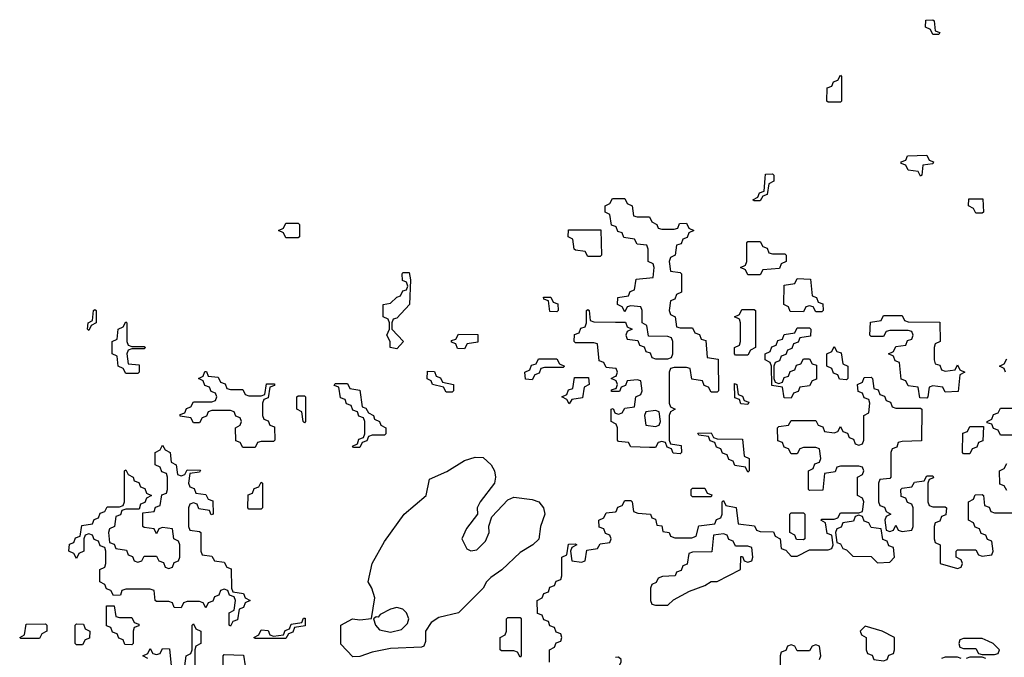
# Model space of a CAD drawing. Header units: inches. Extents: x 2777885 to 2884230, y 684484 to 829189.
# Tile 112 of 239: x 2788066 to 2791262, y 788445 to 790514. Entities that reach past the tile are written whole.
import ezdxf

# ---------------------------------------------------------------- set-up
doc = ezdxf.new("R2010")
doc.units = ezdxf.units.IN
doc.header["$MEASUREMENT"] = 0
for name, color, linetype in [('C7788', 7, 'Continuous'), ('C7798', 7, 'Continuous'), ('C7799', 7, 'Continuous')]:
    doc.layers.add(name, color=color, linetype=linetype)

msp = doc.modelspace()

# ---------------------------------------------------------------- linework, layer by layer
at = {"layer": 'C7788', "color": 6}
for points in [[(2790000, 789842.7), (2789987.3, 789847.3), (2789982, 789882), (2789966, 789890), (2789966, 789910), (2789982, 789918), (2789990, 789934), (2790000, 789934)], [(2790000, 789382.3), (2789970, 789386), (2789962, 789402), (2789947.3, 789407.3), (2789942, 789462), (2789930, 789466), (2789870, 789466), (2789866, 789470), (2789867.3, 789492.7), (2789882, 789498), (2789887.3, 789512.7), (2789902, 789518), (2789906, 789530), (2789906, 789570), (2789910, 789574), (2789914, 789570), (2789918, 789538), (2789930, 789534), (2790000, 789533.1)], [(2790000, 789343), (2789986, 789350), (2790000, 789357)], [(2790000, 789307.3), (2789987.3, 789307.3), (2789987.3, 789312.7), (2790000, 789317.3)], [(2790000, 789203), (2789986, 789210), (2789986, 789250), (2789992.7, 789252.7), (2789998, 789238), (2790000, 789237.3)], [(2789786, 788430), (2789786, 788470), (2789802, 788478), (2789807.3, 788492.7), (2789822, 788498), (2789826, 788510), (2789822, 788522), (2789807.3, 788527.3), (2789802, 788542), (2789787.3, 788547.3), (2789782, 788562), (2789767.3, 788567.3), (2789762, 788582), (2789747.3, 788587.3), (2789746, 788630), (2789762, 788638), (2789767.3, 788652.7), (2789782, 788658), (2789787.3, 788672.7), (2789802, 788678), (2789807.3, 788692.7), (2789822, 788698), (2789826, 788710), (2789826, 788770), (2789842, 788778), (2789847.3, 788812.7), (2789870, 788814), (2789874, 788810), (2789858, 788802), (2789854, 788790), (2789858, 788758), (2789890, 788754), (2789902, 788758), (2789907.3, 788792.7), (2789942, 788798), (2789950, 788814), (2789982, 788818), (2789986, 788830), (2789982, 788842), (2789967.3, 788847.3), (2789962, 788862), (2789947.3, 788867.3), (2789946, 788890), (2789962, 788898), (2789970, 788914), (2790000, 788917.7)], [(2788602, 788418), (2788606, 788450), (2788622, 788458), (2788626, 788470), (2788626, 788550), (2788630, 788554), (2788638, 788538), (2788654, 788530), (2788654, 788490), (2788638, 788482), (2788634, 788470), (2788634, 788390)], [(2788482, 788442), (2788466, 788450), (2788482, 788458), (2788490, 788474), (2788498, 788458), (2788510, 788454), (2788522, 788458), (2788530, 788474), (2788552.7, 788472.7), (2788558, 788418)], [(2788726, 788390), (2788726, 788450), (2788730, 788454), (2788792.7, 788452.7), (2788798, 788418)]]:
    msp.add_lwpolyline(points, dxfattribs=at)
for points in [[(2788930, 789806), (2788922, 789822), (2788906, 789830), (2788922, 789838), (2788930, 789854), (2788970, 789854), (2788974, 789850), (2788974, 789810), (2788970, 789806)], [(2789910, 789746), (2789902, 789762), (2789870, 789766), (2789866, 789770), (2789862, 789802), (2789846, 789810), (2789847.3, 789832.7), (2789952.7, 789832.7), (2789954, 789750), (2789950, 789746)], [(2789290, 789446), (2789268.7, 789450), (2789268, 789470), (2789258, 789490), (2789266, 789510), (2789266, 789530), (2789262, 789542), (2789246, 789550), (2789246, 789590), (2789270, 789594), (2789290, 789614), (2789302, 789618), (2789310, 789634), (2789322, 789638), (2789326, 789650), (2789322, 789662), (2789308.4, 789668.4), (2789308, 789690), (2789310, 789694), (2789330, 789694), (2789334, 789670), (2789331.3, 789590), (2789290, 789546), (2789278, 789542), (2789274, 789530), (2789274, 789510), (2789312, 789470)], [(2789810, 789566), (2789787.3, 789567.3), (2789782, 789602), (2789767.3, 789607.3), (2789766, 789614), (2789790, 789614), (2789798, 789598), (2789812.7, 789592.7), (2789814, 789570)], [(2788290, 789506), (2788286, 789510), (2788288, 789530), (2788302, 789538), (2788306, 789570), (2788310, 789574), (2788314, 789570), (2788314, 789530), (2788298, 789522)], [(2788430, 789454), (2788470, 789454), (2788474, 789450), (2788470, 789446), (2788430, 789446), (2788418, 789442), (2788414, 789430), (2788418, 789398), (2788454, 789394), (2788454, 789370), (2788450, 789366), (2788410, 789366), (2788402, 789382), (2788386, 789390), (2788382, 789422), (2788366, 789430), (2788366, 789470), (2788382, 789478), (2788386, 789510), (2788402, 789518), (2788410, 789534), (2788414, 789530), (2788414, 789470), (2788418, 789458)], [(2789510, 789446), (2789487.3, 789447.3), (2789482, 789462), (2789467.3, 789467.3), (2789467.3, 789472.7), (2789482, 789478), (2789490, 789494), (2789552.7, 789492.7), (2789552.7, 789467.3), (2789518, 789462)], [(2789730, 789346), (2789708, 789348), (2789706, 789370), (2789722, 789378), (2789727.3, 789392.7), (2789742, 789398), (2789750, 789414), (2789810, 789414), (2789818, 789398), (2789834, 789390), (2789830, 789386), (2789770, 789386), (2789758, 789382), (2789752.7, 789367.3), (2789738, 789362)], [(2788750, 789314), (2788790, 789314), (2788798, 789298), (2788810, 789294), (2788850, 789294), (2788862, 789298), (2788867.3, 789332.7), (2788892.7, 789332.7), (2788892.7, 789327.3), (2788878, 789322), (2788872.7, 789287.3), (2788858, 789282), (2788854, 789270), (2788854, 789230), (2788858, 789218), (2788872.7, 789212.7), (2788878, 789198), (2788892.7, 789192.7), (2788894, 789150), (2788890, 789146), (2788850, 789146), (2788838, 789142), (2788830, 789126), (2788790, 789126), (2788782, 789142), (2788767.3, 789147.3), (2788766, 789190), (2788782, 789198), (2788786, 789210), (2788782, 789222), (2788767.3, 789227.3), (2788762, 789242), (2788750, 789246), (2788690, 789246), (2788678, 789242), (2788672.7, 789227.3), (2788658, 789222), (2788650, 789206), (2788630, 789206), (2788622, 789222), (2788587.3, 789227.3), (2788587.3, 789232.7), (2788602, 789238), (2788607.3, 789252.7), (2788622, 789258), (2788630, 789274), (2788690, 789274), (2788702, 789278), (2788706, 789290), (2788702, 789302), (2788687.3, 789307.3), (2788682, 789322), (2788667.3, 789327.3), (2788662, 789342), (2788646, 789350), (2788662, 789358), (2788667.3, 789372.7), (2788672.7, 789372.7), (2788678, 789358), (2788710, 789354), (2788718, 789338), (2788732.7, 789332.7), (2788738, 789318)], [(2789450, 789306), (2789442, 789322), (2789406, 789330), (2789402, 789342), (2789388.9, 789348.9), (2789390, 789374), (2789412.7, 789372.7), (2789418, 789358), (2789432, 789352), (2789438, 789338), (2789474, 789330), (2789474, 789310), (2789470, 789306)], [(2789850, 789268), (2789842, 789282), (2789826, 789290), (2789842, 789298), (2789847.3, 789312.7), (2789862, 789318), (2789867.3, 789352.7), (2789912.7, 789352.7), (2789914, 789330), (2789898, 789322), (2789892.7, 789287.3), (2789858, 789282)], [(2789150, 789126), (2789146, 789130), (2789162, 789138), (2789167.3, 789152.7), (2789182, 789158), (2789186, 789170), (2789186, 789210), (2789182, 789222), (2789167.3, 789227.3), (2789162, 789242), (2789147.3, 789247.3), (2789142, 789262), (2789127.3, 789267.3), (2789122, 789282), (2789107.3, 789287.3), (2789102, 789322), (2789087.3, 789327.3), (2789090, 789334), (2789130, 789334), (2789138, 789318), (2789170, 789312), (2789178, 789258), (2789190, 789254), (2789198, 789238), (2789214, 789230), (2789218, 789218), (2789234, 789210), (2789238, 789198), (2789254, 789190), (2789254, 789170), (2789250, 789166), (2789210, 789166), (2789198, 789162), (2789192.7, 789147.3), (2789178, 789142), (2789170, 789126)], [(2788990, 789206), (2788986, 789210), (2788982, 789242), (2788966, 789250), (2788966, 789290), (2788970, 789294), (2788990, 789294), (2788994, 789290), (2788994, 789210)], [(2788590, 789034), (2788602, 789038), (2788610, 789054), (2788652.7, 789052.7), (2788650, 789046), (2788618, 789042), (2788614, 789010), (2788618, 788998), (2788632.7, 788992.7), (2788638, 788978), (2788670, 788974), (2788678, 788958), (2788692.7, 788952.7), (2788694, 788910), (2788687.3, 788907.3), (2788682, 788922), (2788647.3, 788927.3), (2788642, 788942), (2788630, 788946), (2788618, 788942), (2788614, 788930), (2788614, 788870), (2788618, 788858), (2788650, 788854), (2788654, 788850), (2788654, 788790), (2788658, 788778), (2788690, 788774), (2788698, 788758), (2788730, 788754), (2788738, 788738), (2788752.7, 788732.7), (2788754, 788670), (2788758, 788658), (2788792.7, 788652.7), (2788798, 788638), (2788814, 788630), (2788798, 788622), (2788792.7, 788607.3), (2788778, 788602), (2788772.7, 788567.3), (2788758, 788562), (2788750, 788546), (2788746, 788550), (2788746, 788590), (2788762, 788598), (2788766, 788630), (2788762, 788642), (2788747.3, 788647.3), (2788742, 788662), (2788730, 788666), (2788718, 788662), (2788712.7, 788647.3), (2788698, 788642), (2788692.7, 788627.3), (2788678, 788622), (2788670, 788606), (2788662, 788622), (2788650, 788626), (2788610, 788626), (2788598, 788622), (2788590, 788606), (2788567.3, 788607.3), (2788562, 788622), (2788550, 788626), (2788510, 788626), (2788506, 788630), (2788502, 788662), (2788490, 788666), (2788410, 788666), (2788398, 788662), (2788392.7, 788647.3), (2788370, 788646), (2788362, 788662), (2788347.3, 788667.3), (2788342, 788682), (2788326, 788690), (2788326, 788730), (2788342, 788738), (2788346, 788750), (2788346, 788790), (2788342, 788802), (2788327.3, 788807.3), (2788322, 788822), (2788307.3, 788827.3), (2788302, 788842), (2788290, 788846), (2788278, 788842), (2788274, 788830), (2788274, 788790), (2788258, 788782), (2788250, 788766), (2788242, 788782), (2788226, 788790), (2788227.3, 788812.7), (2788242, 788818), (2788247.3, 788832.7), (2788262, 788838), (2788267.3, 788872.7), (2788302, 788878), (2788307.3, 788892.7), (2788322, 788898), (2788327.3, 788912.7), (2788342, 788918), (2788350, 788934), (2788390, 788934), (2788402, 788938), (2788406, 788950), (2788406, 789050), (2788410, 789054), (2788418, 789038), (2788434, 789030), (2788438, 789018), (2788452.7, 789012.7), (2788458, 788998), (2788472.7, 788992.7), (2788478, 788978), (2788494, 788970), (2788478, 788962), (2788472.7, 788947.3), (2788458, 788942), (2788454, 788926), (2788410, 788926), (2788398, 788922), (2788392.7, 788907.3), (2788378, 788902), (2788374, 788870), (2788358, 788862), (2788354, 788850), (2788358, 788818), (2788372.7, 788812.7), (2788378, 788798), (2788412.7, 788792.7), (2788418, 788778), (2788432.7, 788772.7), (2788438, 788758), (2788450, 788754), (2788462, 788758), (2788470, 788774), (2788510, 788774), (2788518, 788758), (2788532.7, 788752.7), (2788538, 788738), (2788550, 788734), (2788562, 788738), (2788567.3, 788752.7), (2788582, 788758), (2788586, 788770), (2788586, 788810), (2788582, 788822), (2788566, 788830), (2788562, 788862), (2788530, 788866), (2788518, 788862), (2788510, 788846), (2788502, 788862), (2788470, 788866), (2788466, 788870), (2788466, 788914), (2788502, 788918), (2788507.3, 788932.7), (2788522, 788938), (2788527.3, 788972.7), (2788542, 788978), (2788546, 788990), (2788546, 789030), (2788542, 789042), (2788527.3, 789047.3), (2788522, 789062), (2788506, 789070), (2788506, 789110), (2788522, 789118), (2788530, 789134), (2788538, 789118), (2788554, 789110), (2788558, 789078), (2788574, 789070), (2788578, 789038)], [(2789530, 788790.7), (2789550, 788794), (2789578.3, 788821.7), (2789589.5, 788850), (2789589.2, 788870.8), (2789599, 788901), (2789650, 788956), (2789670, 788964.9), (2789730, 788957.3), (2789751, 788950), (2789766, 788930), (2789771, 788910), (2789756, 788870), (2789751, 788829), (2789732, 788810), (2789690, 788785.2), (2789630.7, 788729.3), (2789595.5, 788704.5), (2789581, 788690), (2789570.5, 788669.5), (2789490.4, 788589.6), (2789426, 788574), (2789402, 788558), (2789382.8, 788530), (2789383.6, 788496.4), (2789378, 788482), (2789370, 788478), (2789270, 788474), (2789210, 788462), (2789170, 788448), (2789147.3, 788447.3), (2789108, 788488), (2789108, 788550), (2789146, 788570), (2789170, 788567.3), (2789208.4, 788571.6), (2789218.6, 788638.6), (2789209.4, 788669.4), (2789197.2, 788690), (2789209.6, 788750), (2789250, 788821), (2789314, 788910), (2789385.2, 788970), (2789396.4, 789023.6), (2789452.1, 789047.9), (2789510, 789084), (2789544.8, 789095.2), (2789570, 789093.4), (2789596.3, 789070), (2789607.3, 789050), (2789610.5, 789029.5), (2789606.8, 789010), (2789561, 788950), (2789551.3, 788930), (2789552, 788910), (2789516.3, 788863.7), (2789501, 788830), (2789517.3, 788797.3)], [(2788810, 788926), (2788806, 788930), (2788807.3, 788972.7), (2788822, 788978), (2788827.3, 788992.7), (2788842, 788998), (2788850, 789014), (2788854, 789010), (2788854, 788930), (2788850, 788926)], [(2788390, 788574), (2788430, 788574), (2788438, 788558), (2788452.7, 788552.7), (2788452.7, 788547.3), (2788438, 788542), (2788434, 788530), (2788434, 788490), (2788430, 788486), (2788407.3, 788487.3), (2788402, 788502), (2788387.3, 788507.3), (2788382, 788522), (2788367.3, 788527.3), (2788362, 788542), (2788347.3, 788547.3), (2788347.3, 788612.7), (2788372.7, 788612.7), (2788378, 788578)], [(2789290, 788606.6), (2789270, 788602), (2789236.3, 788583.7), (2789230, 788575.3), (2789223.6, 788576.4), (2789214, 788570), (2789221, 788550), (2789234, 788534), (2789270, 788526.8), (2789304.8, 788535.2), (2789324.5, 788555.5), (2789329.4, 788570), (2789321.2, 788590), (2789310, 788601.2)], [(2788070, 788506), (2788066, 788510), (2788082, 788518), (2788087.3, 788552.7), (2788150, 788554), (2788154, 788550), (2788154, 788530), (2788138, 788522), (2788130, 788506)], [(2788250, 788486), (2788246, 788490), (2788246, 788550), (2788250, 788554), (2788272.7, 788552.7), (2788278, 788538), (2788294, 788530), (2788292.7, 788507.3), (2788278, 788502), (2788270, 788486)], [(2788830, 788506), (2788826, 788510), (2788842, 788518), (2788850, 788534), (2788872.7, 788532.7), (2788878, 788518), (2788890, 788514), (2788922, 788518), (2788927.3, 788532.7), (2788942, 788538), (2788947.3, 788552.7), (2788982, 788558), (2788987.3, 788572.7), (2788992.7, 788572.7), (2788992.7, 788547.3), (2788958, 788542), (2788952.7, 788527.3), (2788938, 788522), (2788930, 788506)], [(2789690, 788446), (2789682, 788462), (2789670, 788466), (2789630, 788466), (2789626, 788470), (2789626, 788510), (2789642, 788518), (2789646, 788530), (2789646, 788570), (2789650, 788574), (2789690, 788574), (2789694, 788570), (2789694, 788450)]]:
    msp.add_lwpolyline(points, close=True, dxfattribs=at)
at = {"layer": 'C7798', "color": 6}
for points in [[(2790514, 790000), (2790514, 789990), (2790498, 789982), (2790492.7, 789947.3), (2790478, 789942), (2790470, 789926), (2790450, 789926), (2790446, 789930), (2790462, 789938), (2790467.3, 789952.7), (2790482, 789958), (2790486.1, 790000)], [(2790000, 789934), (2790030, 789934), (2790038, 789918), (2790054, 789910), (2790058, 789878), (2790070, 789874), (2790110, 789874), (2790118, 789858), (2790134, 789850), (2790138, 789838), (2790150, 789834), (2790190, 789834), (2790202, 789838), (2790207.3, 789852.7), (2790230, 789854), (2790238, 789838), (2790254, 789830), (2790238, 789822), (2790232.7, 789807.3), (2790218, 789802), (2790212.7, 789787.3), (2790198, 789782), (2790194, 789750), (2790178, 789742), (2790174, 789730), (2790178, 789698), (2790210, 789694), (2790214, 789690), (2790214, 789630), (2790198, 789622), (2790192.7, 789607.3), (2790178, 789602), (2790174, 789570), (2790178, 789558), (2790194, 789550), (2790198, 789518), (2790210, 789514), (2790250, 789514), (2790258, 789498), (2790272.7, 789492.7), (2790278, 789478), (2790292.7, 789472.7), (2790298, 789418), (2790332.7, 789412.7), (2790334, 789310), (2790330, 789306), (2790310, 789306), (2790302, 789322), (2790287.3, 789327.3), (2790282, 789342), (2790247.3, 789347.3), (2790242, 789382), (2790230, 789386), (2790190, 789386), (2790178, 789382), (2790174, 789370), (2790174, 789270), (2790178, 789258), (2790194, 789250), (2790178, 789242), (2790174, 789230), (2790174, 789150), (2790178, 789138), (2790212.7, 789132.7), (2790214, 789110), (2790210, 789106), (2790187.3, 789107.3), (2790182, 789122), (2790167.3, 789127.3), (2790162, 789142), (2790150, 789146), (2790138, 789142), (2790130, 789126), (2790110, 789126), (2790050, 789128), (2790042, 789142), (2790010, 789146), (2790006, 789150), (2790006, 789190), (2790002, 789202), (2790000, 789203)], [(2790000, 789533.1), (2790032.7, 789532.7), (2790038, 789518), (2790054, 789510), (2790038, 789502), (2790034, 789490), (2790038, 789478), (2790072.7, 789472.7), (2790078, 789458), (2790092.7, 789452.7), (2790098, 789438), (2790112.7, 789432.7), (2790118, 789418), (2790130, 789414), (2790170, 789414), (2790182, 789418), (2790186, 789430), (2790186, 789470), (2790182, 789482), (2790170, 789486), (2790107.3, 789487.3), (2790102, 789522), (2790086, 789530), (2790086, 789570), (2790082, 789582), (2790050, 789586), (2790038, 789582), (2790030, 789566), (2790022, 789582), (2790006, 789590), (2790007.3, 789612.7), (2790042, 789618), (2790047.3, 789632.7), (2790062, 789638), (2790067.3, 789672.7), (2790122, 789678), (2790126, 789710), (2790122, 789722), (2790106, 789730), (2790106, 789770), (2790102, 789782), (2790070, 789786), (2790062, 789802), (2790027.3, 789807.3), (2790022, 789822), (2790007.3, 789827.3), (2790002, 789842), (2790000, 789842.7)], [(2791266, 789370), (2791262, 789382), (2791246, 789390), (2791262, 789398), (2791270, 789414)], [(2790000, 789357), (2790002, 789358), (2790006, 789370), (2790002, 789382), (2790000, 789382.3)], [(2790000, 788917.7), (2790002, 788918), (2790007.3, 788932.7), (2790022, 788938), (2790030, 788954), (2790050, 788954), (2790054, 788950), (2790058, 788918), (2790072.7, 788912.7), (2790114, 788910), (2790118, 788898), (2790130, 788894), (2790134, 788874), (2790150, 788872), (2790154, 788854), (2790174, 788850), (2790178, 788838), (2790192.7, 788832.7), (2790247.3, 788832.7), (2790262, 788838), (2790270, 788872), (2790322, 788878), (2790328, 788892), (2790342, 788898), (2790346, 788910), (2790346, 788950), (2790350, 788954), (2790358, 788938), (2790391.6, 788931.6), (2790398, 788878), (2790451.6, 788871.6), (2790458, 788858), (2790470, 788854), (2790512.7, 788852.7), (2790518, 788838), (2790534, 788830), (2790538, 788798), (2790552.7, 788792.7), (2790570, 788774), (2790590, 788774), (2790630, 788794), (2790690, 788794), (2790702, 788798), (2790706, 788810), (2790702, 788842), (2790687.3, 788847.3), (2790682, 788882), (2790666, 788890), (2790670, 788894), (2790710, 788894), (2790722, 788898), (2790730, 788914), (2790790, 788914), (2790802, 788918), (2790806, 788950), (2790802, 788962), (2790786, 788970), (2790786, 789030), (2790802, 789038), (2790806, 789050), (2790802, 789062), (2790790, 789066), (2790730, 789066), (2790718, 789062), (2790712.7, 789047.3), (2790678, 789042), (2790672.7, 788987.3), (2790630, 788986), (2790626, 788990), (2790626, 789050), (2790642, 789058), (2790647.3, 789072.7), (2790662, 789078), (2790666, 789090), (2790662, 789122), (2790650, 789126), (2790610, 789126), (2790598, 789122), (2790590, 789106), (2790570, 789106), (2790562, 789122), (2790547.3, 789127.3), (2790542, 789142), (2790527.3, 789147.3), (2790526, 789190), (2790530, 789194), (2790562, 789198), (2790570, 789214), (2790650, 789214), (2790658, 789198), (2790672.7, 789192.7), (2790678, 789178), (2790710, 789174), (2790722, 789178), (2790730, 789194), (2790738, 789178), (2790752.7, 789172.7), (2790758, 789158), (2790772.7, 789152.7), (2790778, 789138), (2790790, 789134), (2790802, 789138), (2790806, 789150), (2790806, 789230), (2790822, 789238), (2790826, 789270), (2790822, 789282), (2790807.3, 789287.3), (2790802, 789302), (2790787.3, 789307.3), (2790786, 789330), (2790802, 789338), (2790807.3, 789352.7), (2790830, 789354), (2790834, 789350), (2790838, 789318), (2790852.7, 789312.7), (2790858, 789298), (2790872.7, 789292.7), (2790878, 789278), (2790892.7, 789272.7), (2790898, 789258), (2790910, 789254), (2790990, 789254), (2790994, 789250), (2790992.7, 789147.3), (2790930, 789146), (2790918, 789142), (2790912.7, 789127.3), (2790898, 789122), (2790894, 789110), (2790894, 789030), (2790890, 789026), (2790858, 789022), (2790854, 789010), (2790854, 788950), (2790858, 788938), (2790872.7, 788932.7), (2790878, 788918), (2790894, 788910), (2790878, 788902), (2790874, 788890), (2790878, 788858), (2790890, 788854), (2790902, 788858), (2790910, 788874), (2790918, 788858), (2790930, 788854), (2790962, 788858), (2790966, 788870), (2790966, 788930), (2790962, 788942), (2790947.3, 788947.3), (2790942, 788962), (2790927.3, 788967.3), (2790926, 788990), (2790930, 788994), (2790962, 788998), (2790970, 789014), (2791002, 789018), (2791010, 789034), (2791030, 789034), (2791032.7, 789027.3), (2791018, 789022), (2791014, 789010), (2791014, 788950), (2791018, 788938), (2791030, 788934), (2791070, 788934), (2791074, 788930), (2791072.7, 788907.3), (2791058, 788902), (2791052.7, 788887.3), (2791038, 788882), (2791034, 788870), (2791034, 788830), (2791038, 788818), (2791054, 788810), (2791054, 788750), (2791110, 788734), (2791122, 788738), (2791126, 788750), (2791122, 788762), (2791106, 788770), (2791106, 788790), (2791110, 788794), (2791170, 788794), (2791178, 788778), (2791190, 788774), (2791222, 788778), (2791226, 788790), (2791222, 788822), (2791207.3, 788827.3), (2791202, 788842), (2791187.3, 788847.3), (2791182, 788862), (2791167.3, 788867.3), (2791162, 788882), (2791146, 788890), (2791146, 788950), (2791162, 788958), (2791167.3, 788972.7), (2791190, 788974), (2791194, 788970), (2791198, 788938), (2791212.7, 788932.7), (2791218, 788918), (2791230, 788914), (2791290, 788914)], [(2790000, 789237.3), (2790010, 789234), (2790022, 789238), (2790030, 789254), (2790062, 789258), (2790066, 789290), (2790082, 789298), (2790086, 789310), (2790082, 789342), (2790070, 789346), (2790038, 789342), (2790032.7, 789327.3), (2790018, 789322), (2790012.7, 789307.3), (2790000, 789307.3)], [(2790000, 789317.3), (2790002, 789318), (2790006, 789330), (2790002, 789342), (2790000, 789343)], [(2791290, 789166), (2791250, 789166), (2791242, 789182), (2791227.3, 789187.3), (2791222, 789202), (2791206, 789206), (2791206, 789210), (2791222, 789218), (2791227.3, 789232.7), (2791242, 789238), (2791250, 789254), (2791290, 789254)], [(2791270, 788986), (2791262, 789002), (2791247.3, 789007.3), (2791246, 789050), (2791262, 789058), (2791270, 789074)], [(2790662, 788438), (2790666, 788450), (2790662, 788482), (2790650, 788486), (2790638, 788482), (2790630, 788466), (2790590, 788466), (2790582, 788482), (2790570, 788486), (2790558, 788482), (2790552.7, 788467.3), (2790538, 788462), (2790534, 788450), (2790534, 788370)], [(2790000, 788397.5), (2790002, 788398), (2790018, 788430), (2790018, 788438), (2790010, 788446), (2790000, 788444.8)], [(2791122, 788442), (2791110, 788446), (2791070, 788446), (2791058, 788442)], [(2791202, 788442), (2791190, 788446), (2791150, 788446), (2791138, 788442)]]:
    msp.add_lwpolyline(points, dxfattribs=at)
for points in [[(2791170, 789886), (2791162, 789902), (2791146, 789910), (2791147.3, 789932.7), (2791192.7, 789932.7), (2791194, 789890), (2791190, 789886)], [(2790510, 789754), (2790550, 789754), (2790554, 789750), (2790554, 789730), (2790538, 789722), (2790532.7, 789707.3), (2790478, 789702), (2790470, 789686), (2790430, 789686), (2790422, 789702), (2790406, 789710), (2790422, 789718), (2790426, 789730), (2790426, 789790), (2790430, 789794), (2790470, 789794), (2790478, 789778), (2790492.7, 789772.7), (2790498, 789758)], [(2790650, 789566), (2790642, 789582), (2790630, 789586), (2790618, 789582), (2790610, 789566), (2790567.3, 789567.3), (2790562, 789582), (2790546, 789590), (2790547.3, 789652.7), (2790582, 789658), (2790590, 789674), (2790632.7, 789672.7), (2790638, 789618), (2790652.7, 789612.7), (2790658, 789598), (2790672.7, 789592.7), (2790674, 789570), (2790670, 789566)], [(2790390, 789426), (2790386, 789430), (2790386, 789450), (2790402, 789458), (2790406, 789470), (2790406, 789530), (2790402, 789542), (2790386, 789550), (2790402, 789558), (2790410, 789574), (2790450, 789574), (2790454, 789570), (2790454, 789450), (2790438, 789442), (2790430, 789426)], [(2791070, 789374), (2791102, 789378), (2791110, 789394), (2791118, 789378), (2791134, 789370), (2791118, 789362), (2791112.7, 789307.3), (2791070, 789306), (2791062, 789322), (2791030, 789326), (2791018, 789322), (2791014, 789290), (2791010, 789286), (2790987.3, 789287.3), (2790982, 789322), (2790950, 789326), (2790942, 789342), (2790927.3, 789347.3), (2790922, 789402), (2790907.3, 789407.3), (2790902, 789422), (2790886, 789430), (2790902, 789438), (2790910, 789454), (2790942, 789458), (2790947.3, 789472.7), (2790962, 789478), (2790966, 789490), (2790962, 789502), (2790950, 789506), (2790890, 789506), (2790878, 789502), (2790870, 789486), (2790830, 789486), (2790826, 789490), (2790827.3, 789532.7), (2790862, 789538), (2790870, 789554), (2790930, 789554), (2790938, 789538), (2790950, 789534), (2791052.7, 789532.7), (2791054, 789470), (2791038, 789462), (2791034, 789450), (2791034, 789410), (2791038, 789398), (2791052.7, 789392.7), (2791058, 789378)], [(2790530, 789334), (2790542, 789338), (2790547.3, 789352.7), (2790562, 789358), (2790567.3, 789372.7), (2790582, 789378), (2790587.3, 789392.7), (2790602, 789398), (2790610, 789414), (2790630, 789414), (2790638, 789398), (2790652.7, 789392.7), (2790652.7, 789347.3), (2790638, 789342), (2790630, 789326), (2790598, 789322), (2790592.7, 789307.3), (2790578, 789302), (2790570, 789286), (2790547.3, 789287.3), (2790542, 789322), (2790507.3, 789327.3), (2790506, 789390), (2790502, 789402), (2790486, 789410), (2790486, 789430), (2790502, 789438), (2790507.3, 789452.7), (2790522, 789458), (2790527.3, 789472.7), (2790542, 789478), (2790547.3, 789492.7), (2790582, 789498), (2790590, 789514), (2790630, 789514), (2790634, 789510), (2790632.7, 789487.3), (2790598, 789482), (2790592.7, 789467.3), (2790578, 789462), (2790572.7, 789447.3), (2790558, 789442), (2790552.7, 789427.3), (2790538, 789422), (2790532.7, 789407.3), (2790518, 789402), (2790514, 789390), (2790514, 789350), (2790518, 789338)], [(2790750, 789346), (2790727.3, 789347.3), (2790722, 789362), (2790707.3, 789367.3), (2790702, 789382), (2790686, 789390), (2790686, 789430), (2790702, 789438), (2790710, 789454), (2790718, 789438), (2790732.7, 789432.7), (2790738, 789398), (2790754, 789390), (2790754, 789350)], [(2790430, 789266), (2790407.3, 789267.3), (2790402, 789282), (2790387.3, 789287.3), (2790386, 789334), (2790394, 789330), (2790398, 789298), (2790412.7, 789292.7), (2790418, 789278), (2790432.7, 789272.7)], [(2790130, 789246), (2790098, 789242), (2790094, 789230), (2790098, 789198), (2790130, 789194), (2790142, 789198), (2790146, 789210), (2790142, 789242)], [(2791130, 789106), (2791126, 789110), (2791127.3, 789172.7), (2791142, 789178), (2791150, 789194), (2791194, 789194), (2791192.7, 789147.3), (2791178, 789142), (2791172.7, 789127.3), (2791158, 789122), (2791150, 789106)], [(2790430, 789046), (2790422, 789062), (2790387.3, 789067.3), (2790382, 789082), (2790367.3, 789087.3), (2790362, 789102), (2790347.3, 789107.3), (2790342, 789122), (2790327.3, 789127.3), (2790322, 789142), (2790307.3, 789147.3), (2790302, 789162), (2790270, 789166), (2790267.3, 789172.7), (2790310, 789174), (2790318, 789158), (2790330, 789154), (2790412.7, 789152.7), (2790418, 789098), (2790434, 789090), (2790434, 789050)], [(2790250, 788966), (2790246, 788970), (2790246, 788990), (2790250, 788994), (2790290, 788994), (2790298, 788978), (2790312.7, 788972.7), (2790310, 788966)], [(2790610, 788826), (2790587.3, 788827.3), (2790582, 788842), (2790566, 788850), (2790566, 788910), (2790570, 788914), (2790610, 788914), (2790614, 788910), (2790614, 788830)], [(2790790, 788906), (2790778, 788902), (2790772.7, 788887.3), (2790738, 788882), (2790732.7, 788867.3), (2790718, 788862), (2790714, 788850), (2790718, 788818), (2790730, 788814), (2790738, 788798), (2790750, 788794), (2790770, 788774), (2790830, 788772), (2790850, 788752), (2790890, 788754), (2790906, 788770), (2790902, 788802), (2790887.3, 788807.3), (2790882, 788822), (2790867.3, 788827.3), (2790862, 788862), (2790830, 788866), (2790822, 788882), (2790807.3, 788887.3), (2790802, 788902)], [(2790350, 788846), (2790318, 788842), (2790312.7, 788787.3), (2790250, 788786), (2790238, 788782), (2790232.7, 788747.3), (2790218, 788742), (2790212.7, 788727.3), (2790198, 788722), (2790194, 788710), (2790152.7, 788707.3), (2790138, 788702), (2790132, 788688), (2790118, 788682), (2790114, 788670), (2790114, 788630), (2790118, 788618), (2790130, 788614), (2790170, 788614), (2790188.4, 788631.6), (2790240.4, 788659.6), (2790290, 788678), (2790310, 788691.3), (2790330, 788691.3), (2790406, 788730), (2790407.3, 788772.7), (2790412.7, 788772.7), (2790418, 788758), (2790430, 788754), (2790442, 788758), (2790446, 788770), (2790442, 788802), (2790430, 788806), (2790390, 788806), (2790382, 788822), (2790367.3, 788827.3), (2790362, 788842)], [(2790810, 788546), (2790794, 788530), (2790798, 788518), (2790814, 788510), (2790814, 788470), (2790818, 788458), (2790832.7, 788452.7), (2790838, 788438), (2790870, 788434), (2790882, 788438), (2790887.3, 788452.7), (2790902, 788458), (2790906, 788470), (2790906, 788510), (2790866, 788530)], [(2791190, 788506), (2791130, 788506), (2791118, 788502), (2791114, 788490), (2791118, 788478), (2791130, 788474), (2791170, 788474), (2791178, 788458), (2791190, 788454), (2791230, 788454), (2791242, 788458), (2791246, 788470), (2791226, 788490), (2791210, 788498)]]:
    msp.add_lwpolyline(points, close=True, dxfattribs=at)
at = {"layer": 'C7799', "color": 6}
for points in [[(2791030, 790466), (2791022, 790482), (2791006, 790490), (2791007.3, 790512.7), (2791030, 790514), (2791034, 790510), (2791038, 790478), (2791052.7, 790472.7), (2791050, 790466)], [(2790690, 790246), (2790686, 790250), (2790687.3, 790292.7), (2790702, 790298), (2790707.3, 790312.7), (2790722, 790318), (2790730, 790334), (2790734, 790330), (2790734, 790250), (2790730, 790246)], [(2790990, 790006), (2790982, 790022), (2790950, 790026), (2790942, 790042), (2790927.3, 790047.3), (2790927.3, 790052.7), (2790942, 790058), (2790947.3, 790072.7), (2791010, 790074), (2791018, 790058), (2791032.7, 790052.7), (2791030, 790046), (2790998, 790042), (2790994, 790010)]]:
    msp.add_lwpolyline(points, close=True, dxfattribs=at)
msp.add_lwpolyline([(2790486.1, 790000), (2790487.3, 790012.7), (2790510, 790014), (2790514, 790010), (2790514, 790000)], dxfattribs=at)

doc.saveas('drawing.dxf')
